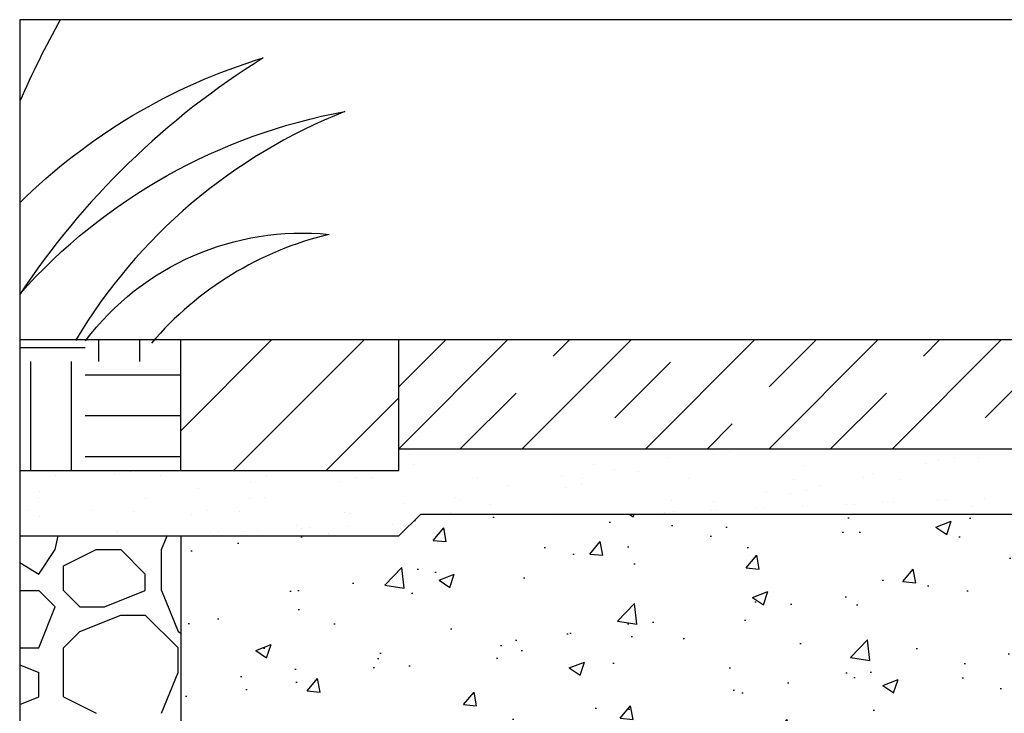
# Model space of a CAD drawing. Extents: x 499156 to 998412, y 3804642 to 7609653.
# Tile 63 of 74: x 500831 to 500877, y 3804909 to 3804941. Entities that reach past the tile are written whole.
import ezdxf

# ---------------------------------------------------------------- set-up
doc = ezdxf.new("R2010")
doc.units = 0
for name, color, linetype in [('08-ab-pa', 60, 'CONTINUOUS'), ('14-ab-paving-l', 135, 'CONTINUOUS'), ('15-ab-hatch', 8, 'CONTINUOUS'), ('ab-base', 5, 'CONTINUOUS'), ('ab-outline', 2, 'CONTINUOUS')]:
    doc.layers.add(name, color=color, linetype=linetype)
doc.layers.add('18-ab-hide', color=191, linetype='CONTINUOUS', plot=False)

# ---------------------------------------------------------------- blocks, each defined once
blk = doc.blocks.new('*E1664')
at = {"layer": '08-ab-pa'}
for points in [[(1.854, 14.817, 0.020946), (0, 11.082, 0.020946)], [(0, 6.421, -0.121917), (11.162, 13.064, 0.108151), (0, 2.221, 0.108151)], [(0, 2.248, -0.167112), (14.909, 10.608, 0.165763), (2.558, 0.121)], [(3.013, 0.105, -0.261439), (14.179, 4.979, 0.158262), (6.042, 0, 0.158262)]]:
    blk.add_lwpolyline(points, format="xyb", dxfattribs=at)

msp = doc.modelspace()

# ---------------------------------------------------------------- hatches: boundary and pattern name
at = {"layer": '15-ab-hatch', "ltscale": 0.1}
h = msp.add_hatch(dxfattribs=at)
h.set_pattern_fill('01石材', color=256, scale=20, style=0, pattern_type=2)
h.set_pattern_definition([(45, (500848.8067, 3804921.4765), (-2.82843, 2.82843), []), (45, (500851.6347, 3804921.4765), (-2.8284, 2.8284), [3.6, -2.4])])
h.paths.add_polyline_path([(500848.807, 3804926.477), (500848.807, 3804921.477), (500878.807, 3804921.477), (500878.807, 3804926.477)])
h = msp.add_hatch(dxfattribs=at)
h.set_pattern_fill('混凝土', color=256, scale=10, style=0)
h.set_pattern_definition([(50, (500838.8067, 3804903.4765), (7.1726, -0.6275), [0.75, -8.25]), (355, (500838.807, 3804903.4765), (-1.3875, 7.5219), [0.6, -6.6]), (100.451, (500839.4044, 3804903.424), (5.7851, 6.8944), [0.6374, -7.0114]), (46.184, (500838.807, 3804905.4765), (10.6724, -1.6552), [1.125, -12.375]), (96.636, (500839.696, 3804905.339), (9.3466, 9.7412), [0.956, -10.5171]), (351.184, (500838.807, 3804905.477), (9.3466, 9.7412), [0.9, -9.9]), (21, (500839.8067, 3804904.9765), (5.9691, -4.0262), [0.75, -8.25]), (326, (500839.807, 3804904.9765), (2.4332, 7.2515), [0.6, -6.6]), (71.451, (500840.304, 3804904.641), (8.4022, 3.2253), [0.6374, -7.0114]), (37.5, (500838.8067, 3804903.4765), (0.1216, 3.32894), [0, -6.52, 0, -6.7, 0, -6.625]), (7.5, (500838.8067, 3804903.4765), (2.6307, 3.94412), [0, -3.82, 0, -6.37, 0, -2.525]), (327.5, (500836.5767, 3804903.4765), (5.33822, -0.22555), [0, -2.5, 0, -7.8, 0, -10.35]), (317.5, (500835.5767, 3804903.4765), (5.83186, 1.00105), [0, -3.25, 0, -5.18, 0, -7.35])])
h.paths.add_polyline_path([(500878.807, 3804918.477), (500849.807, 3804918.477), (500848.807, 3804917.477), (500838.807, 3804917.477), (500838.807, 3804903.477), (500878.807, 3804903.477)])

# ---------------------------------------------------------------- linework, layer by layer
at = {"layer": '14-ab-paving-l', "ltscale": 0.1}
for p, q in [((500838.807, 3804920.477, 0.689), (500838.807, 3804926.477, 0.689)), ((500838.807, 3804920.477, 0.689), (500838.807, 3804926.477, 0.689)), ((500838.807, 3804920.477, 0.689), (500838.807, 3804926.477, 0.689)), ((500838.807, 3804920.477, 0.689), (500838.807, 3804926.477, 0.689)), ((500848.807, 3804920.477, 0.689), (500848.807, 3804926.477, 0.689)), ((500848.807, 3804921.477, 0.689), (500908.807, 3804921.477, 0.689)), ((500831.425, 3804920.477, 0.689), (500848.807, 3804920.477, 0.689))]:
    msp.add_line(p, q, dxfattribs=at)
at = {"layer": '15-ab-hatch', "linetype": 'Continuous', "ltscale": 0.1}
for p, q in [((500835.057, 3804925.476, 0.689), (500835.057, 3804926.477, 0.689)), ((500836.932, 3804925.476, 0.689), (500836.932, 3804926.477, 0.689)), ((500838.807, 3804922.293, 0.689), (500842.99, 3804926.477, 0.689)), ((500841.233, 3804920.477, 0.689), (500847.233, 3804926.477, 0.689)), ((500834.432, 3804926.102, 0.689), (500831.425, 3804926.102, 0.689)), ((500831.932, 3804920.477, 0.689), (500831.932, 3804925.476, 0.689)), ((500833.807, 3804920.477, 0.689), (500833.807, 3804925.477, 0.689)), ((500838.807, 3804924.851, 0.689), (500834.432, 3804924.851, 0.689)), ((500845.476, 3804920.477, 0.689), (500848.807, 3804923.807, 0.689)), ((500838.807, 3804922.977, 0.689), (500834.432, 3804922.977, 0.689)), ((500849.298, 3804921.206, 0.689), (500849.298, 3804921.206, 0.689)), ((500863.238, 3804921.205, 0.689), (500863.238, 3804921.205, 0.689)), ((500863.971, 3804921.368, 0.689), (500863.971, 3804921.368, 0.689)), ((500838.807, 3804921.102, 0.689), (500834.432, 3804921.102, 0.689)), ((500857.717, 3804920.756, 0.689), (500857.717, 3804920.756, 0.689)), ((500861.132, 3804921.055, 0.689), (500861.132, 3804921.055, 0.689)), ((500872.951, 3804920.792, 0.689), (500872.951, 3804920.792, 0.689)), ((500873.561, 3804920.916, 0.689), (500873.561, 3804920.916, 0.689)), ((500874.293, 3804921.078, 0.689), (500874.293, 3804921.078, 0.689)), ((500875.359, 3804921.076, 0.689), (500875.359, 3804921.076, 0.689)), ((500836.516, 3804920.437, 0.689), (500836.516, 3804920.437, 0.689)), ((500849.475, 3804920.732, 0.689), (500849.475, 3804920.732, 0.689)), ((500858.689, 3804920.503, 0.689), (500858.689, 3804920.503, 0.689)), ((500859.797, 3804920.442, 0.689), (500859.797, 3804920.442, 0.689)), ((500867.387, 3804920.708, 0.689), (500867.387, 3804920.708, 0.689)), ((500870.523, 3804920.353, 0.689), (500870.523, 3804920.353, 0.689)), ((500833.052, 3804920.237, 0.689), (500833.052, 3804920.237, 0.689)), ((500835.784, 3804920.275, 0.689), (500835.784, 3804920.275, 0.689)), ((500837.898, 3804920.228, 0.689), (500837.898, 3804920.228, 0.689)), ((500842.018, 3804919.931, 0.689), (500842.018, 3804919.931, 0.689)), ((500842.721, 3804920.189, 0.689), (500842.721, 3804920.189, 0.689)), ((500846.106, 3804919.985, 0.689), (500846.106, 3804919.985, 0.689)), ((500846.839, 3804920.148, 0.689), (500846.839, 3804920.148, 0.689)), ((500847.568, 3804920.179, 0.689), (500847.568, 3804920.179, 0.689)), ((500852.391, 3804920.141, 0.689), (500852.391, 3804920.141, 0.689)), ((500856.281, 3804920.22, 0.689), (500856.281, 3804920.22, 0.689)), ((500857.161, 3804919.858, 0.689), (500857.161, 3804919.858, 0.689)), ((500857.238, 3804920.131, 0.689), (500857.238, 3804920.131, 0.689)), ((500862.061, 3804920.092, 0.689), (500862.061, 3804920.092, 0.689)), ((500866.908, 3804920.083, 0.689), (500866.908, 3804920.083, 0.689)), ((500870.119, 3804920.153, 0.689), (500870.119, 3804920.153, 0.689)), ((500871.731, 3804920.044, 0.689), (500871.731, 3804920.044, 0.689)), ((500832.343, 3804919.512, 0.689), (500832.343, 3804919.512, 0.689)), ((500839.61, 3804919.647, 0.689), (500839.61, 3804919.647, 0.689)), ((500853.852, 3804919.78, 0.689), (500853.852, 3804919.78, 0.689)), ((500856.429, 3804919.696, 0.689), (500856.429, 3804919.696, 0.689)), ((500865.671, 3804919.518, 0.689), (500865.671, 3804919.518, 0.689)), ((500866.751, 3804919.406, 0.689), (500866.751, 3804919.406, 0.689)), ((500867.483, 3804919.568, 0.689), (500867.483, 3804919.568, 0.689)), ((500868.079, 3804919.801, 0.689), (500868.079, 3804919.801, 0.689)), ((500832.303, 3804919.261, 0.689), (500832.303, 3804919.261, 0.689)), ((500837.181, 3804919.208, 0.689), (500837.181, 3804919.208, 0.689)), ((500841.973, 3804919.213, 0.689), (500841.973, 3804919.213, 0.689)), ((500842.665, 3804919.222, 0.689), (500842.665, 3804919.222, 0.689)), ((500849, 3804918.945, 0.689), (500849, 3804918.945, 0.689)), ((500851.408, 3804919.229, 0.689), (500851.408, 3804919.229, 0.689)), ((500851.643, 3804919.165, 0.689), (500851.643, 3804919.165, 0.689)), ((500861.313, 3804919.117, 0.689), (500861.313, 3804919.117, 0.689)), ((500863.243, 3804919.078, 0.689), (500863.243, 3804919.078, 0.689)), ((500870.983, 3804919.068, 0.689), (500870.983, 3804919.068, 0.689)), ((500871.474, 3804919.018, 0.689), (500871.474, 3804919.018, 0.689)), ((500873.497, 3804919.106, 0.689), (500873.497, 3804919.106, 0.689)), ((500873.871, 3804919.122, 0.689), (500873.871, 3804919.122, 0.689)), ((500875.64, 3804919.2, 0.689), (500875.64, 3804919.2, 0.689)), ((500831.823, 3804918.636, 0.689), (500831.823, 3804918.636, 0.689)), ((500834.738, 3804918.656, 0.689), (500834.738, 3804918.656, 0.689)), ((500836.647, 3804918.597, 0.689), (500836.647, 3804918.597, 0.689)), ((500840.029, 3804918.638, 0.689), (500840.029, 3804918.638, 0.689)), ((500841.493, 3804918.588, 0.689), (500841.493, 3804918.588, 0.689)), ((500846.317, 3804918.549, 0.689), (500846.317, 3804918.549, 0.689)), ((500846.572, 3804918.505, 0.689), (500846.572, 3804918.505, 0.689)), ((500851.163, 3804918.54, 0.689), (500851.163, 3804918.54, 0.689)), ((500852.987, 3804918.933, 0.689), (500852.987, 3804918.933, 0.689)), ((500855.987, 3804918.501, 0.689), (500855.987, 3804918.501, 0.689)), ((500860.799, 3804918.527, 0.689), (500860.799, 3804918.527, 0.689)), ((500860.833, 3804918.492, 0.689), (500860.833, 3804918.492, 0.689)), ((500860.999, 3804918.56, 0.689), (500860.999, 3804918.56, 0.689)), ((500861.373, 3804918.577, 0.689), (500861.373, 3804918.577, 0.689)), ((500863.142, 3804918.654, 0.689), (500863.142, 3804918.654, 0.689)), ((500863.31, 3804918.643, 0.689), (500863.31, 3804918.643, 0.689)), ((500865.165, 3804918.742, 0.689), (500865.165, 3804918.742, 0.689)), ((500865.539, 3804918.759, 0.689), (500865.539, 3804918.759, 0.689)), ((500867.308, 3804918.836, 0.689), (500867.308, 3804918.836, 0.689)), ((500869.331, 3804918.924, 0.689), (500869.331, 3804918.924, 0.689)), ((500869.705, 3804918.94, 0.689), (500869.705, 3804918.94, 0.689)), ((500875.062, 3804918.815, 0.689), (500875.062, 3804918.815, 0.689)), ((500832.33, 3804918.373, 0.689), (500832.33, 3804918.373, 0.689)), ((500839.297, 3804918.476, 0.689), (500839.297, 3804918.476, 0.689)), ((500835.855, 3804917.713, 0.689), (500835.855, 3804917.713, 0.689)), ((500835.898, 3804917.621, 0.689), (500835.898, 3804917.621, 0.689)), ((500840.169, 3804917.651, 0.689), (500840.169, 3804917.651, 0.689)), ((500840.543, 3804917.667, 0.689), (500840.543, 3804917.667, 0.689)), ((500841.72, 3804917.671, 0.689), (500841.72, 3804917.671, 0.689)), ((500842.311, 3804917.744, 0.689), (500842.311, 3804917.744, 0.689)), ((500844.128, 3804917.954, 0.689), (500844.128, 3804917.954, 0.689)), ((500844.335, 3804917.833, 0.689), (500844.335, 3804917.833, 0.689)), ((500844.709, 3804917.849, 0.689), (500844.709, 3804917.849, 0.689)), ((500846.478, 3804917.926, 0.689), (500846.478, 3804917.926, 0.689)), ((500848.501, 3804918.015, 0.689), (500848.501, 3804918.015, 0.689)), ((500848.875, 3804918.031, 0.689), (500848.875, 3804918.031, 0.689)), ((500833.057, 3804916.851, 0.689), (500833.182, 3804917.477, 0.689)), ((500836.377, 3804917.485, 0.689), (500836.377, 3804917.485, 0.689)), ((500837.932, 3804916.852, 0.689), (500838.182, 3804917.477, 0.689)), ((500838.145, 3804917.563, 0.689), (500838.145, 3804917.563, 0.689)), ((500845.568, 3804917.573, 0.689), (500845.568, 3804917.573, 0.689)), ((500832.307, 3804915.727, 0.689), (500833.057, 3804916.852, 0.689)), ((500833.432, 3804916.102, 0.689), (500834.932, 3804916.851, 0.689)), ((500833.432, 3804916.102, 0.689), (500834.932, 3804916.851, 0.689)), ((500834.932, 3804916.852, 0.689), (500836.057, 3804916.852, 0.689)), ((500836.057, 3804916.852, 0.689), (500837.182, 3804915.727, 0.689)), ((500836.057, 3804916.852, 0.689), (500837.182, 3804915.727, 0.689)), ((500837.932, 3804914.977, 0.689), (500837.932, 3804916.852, 0.689)), ((500831.425, 3804916.255, 0.689), (500832.307, 3804915.727, 0.689)), ((500833.432, 3804914.977, 0.689), (500833.432, 3804916.102, 0.689)), ((500837.182, 3804914.977, 0.689), (500837.182, 3804915.727, 0.689)), ((500831.425, 3804914.977, 0.689), (500832.307, 3804914.977, 0.689)), ((500832.307, 3804914.977, 0.689), (500833.057, 3804914.227, 0.689)), ((500832.307, 3804914.977, 0.689), (500833.057, 3804914.227, 0.689)), ((500833.432, 3804914.977, 0.689), (500834.182, 3804914.227, 0.689)), ((500833.432, 3804914.977, 0.689), (500834.182, 3804914.227, 0.689)), ((500835.307, 3804914.227, 0.689), (500837.182, 3804914.977, 0.689)), ((500837.932, 3804914.977, 0.689), (500838.682, 3804913.102, 0.689)), ((500832.307, 3804912.352, 0.689), (500833.057, 3804914.227, 0.689)), ((500834.182, 3804914.227, 0.689), (500835.307, 3804914.227, 0.689)), ((500834.182, 3804913.102, 0.689), (500836.057, 3804913.852, 0.689)), ((500836.057, 3804913.852, 0.689), (500837.182, 3804913.852, 0.689)), ((500837.182, 3804913.852, 0.689), (500838.682, 3804912.352, 0.689)), ((500837.182, 3804913.852, 0.689), (500838.682, 3804912.352, 0.689)), ((500833.432, 3804912.352, 0.689), (500834.182, 3804913.102, 0.689)), ((500833.432, 3804912.352, 0.689), (500834.182, 3804913.102, 0.689)), ((500838.682, 3804913.102, 0.689), (500838.807, 3804913.018, 0.689)), ((500831.425, 3804912.352, 0.689), (500832.307, 3804912.352, 0.689)), ((500833.432, 3804910.102, 0.689), (500833.432, 3804912.352, 0.689)), ((500838.682, 3804911.227, 0.689), (500838.682, 3804912.352, 0.689)), ((500831.425, 3804911.579, 0.689), (500832.307, 3804911.227, 0.689)), ((500832.307, 3804910.102, 0.689), (500832.307, 3804911.227, 0.689)), ((500837.932, 3804909.352, 0.689), (500838.682, 3804911.227, 0.689)), ((500831.425, 3804909.749, 0.689), (500832.307, 3804910.102, 0.689)), ((500833.432, 3804910.102, 0.689), (500834.932, 3804909.352, 0.689)), ((500833.432, 3804910.102, 0.689), (500834.932, 3804909.352, 0.689))]:
    msp.add_line(p, q, dxfattribs=at)
at = {"layer": '18-ab-hide', "linetype": 'Continuous'}
msp.add_lwpolyline([(500831.425, 3804867.911), (500926.747, 3804867.911), (500926.747, 3804941.133), (500831.425, 3804941.133)], close=True, dxfattribs=at)
at = {"layer": 'ab-base', "color": 5, "ltscale": 0.1}
for p, q in [((500848.807, 3804917.477, 0.689), (500849.807, 3804918.477, 0.689)), ((500849.807, 3804918.477, 0.689), (500878.807, 3804918.477, 0.689)), ((500831.425, 3804917.477, 0.689), (500848.807, 3804917.477, 0.689)), ((500838.807, 3804917.477, 0.689), (500838.807, 3804903.477, 0.689))]:
    msp.add_line(p, q, dxfattribs=at)
at = {"layer": 'ab-outline', "ltscale": 0.1}
msp.add_line((500831.425, 3804926.477, 0.689), (500926.747, 3804926.477, 0.689), dxfattribs=at)

# ---------------------------------------------------------------- block references
at = {"layer": '15-ab-hatch', "ltscale": 0.1}
msp.add_blockref('*E1664', (500831.425, 3804926.316, 0.689), dxfattribs=at)

doc.saveas('drawing.dxf')
